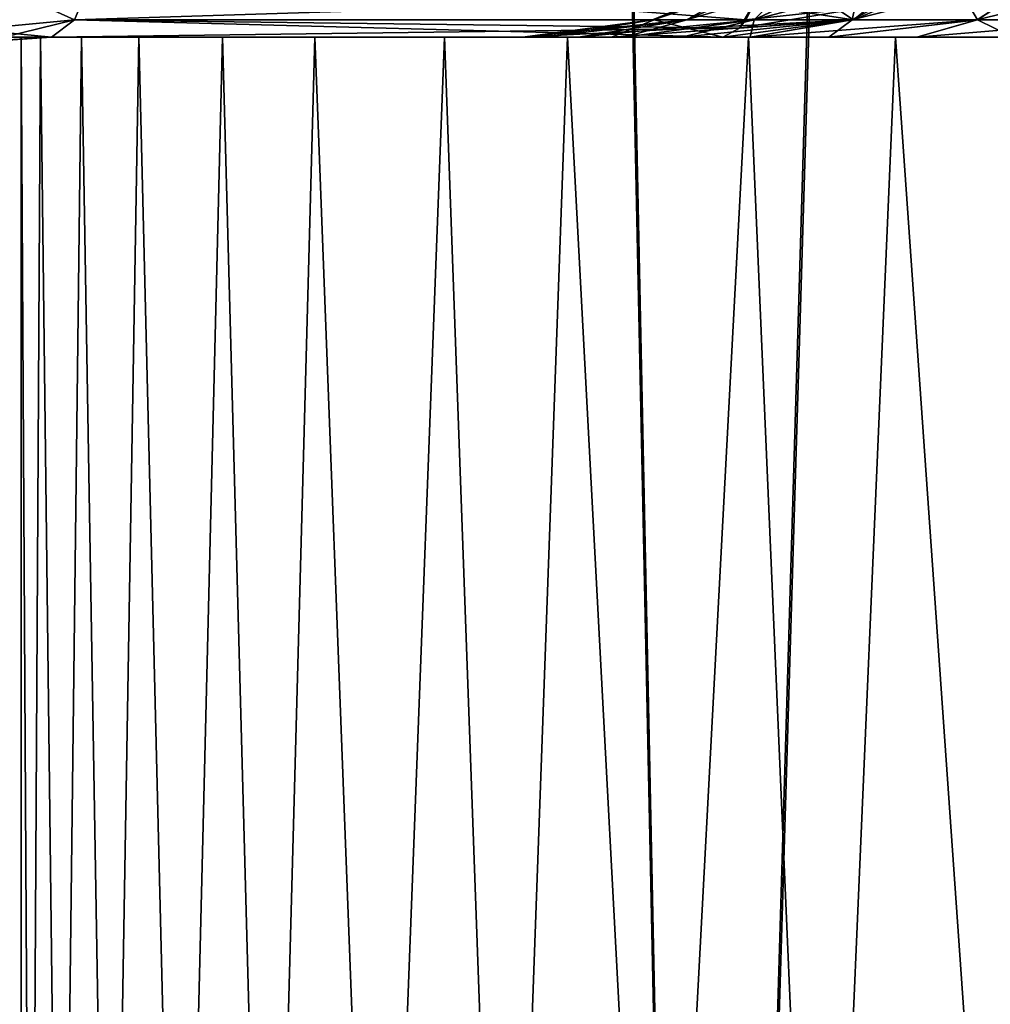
# Model space of a CAD drawing. Header units: millimetres. Extents: x -271.8 to -228.2, y -33.7 to 39.
# Tile 81 of 256: x -267.499 to -266.93, y 14.733 to 15.31. Entities that reach past the tile are written whole.
import ezdxf

# ---------------------------------------------------------------- set-up
doc = ezdxf.new("R2010")
doc.units = ezdxf.units.MM
doc.header["$LTSCALE"] = 21.359881
for name, color, linetype in [('104', 7, 'CONTINUOUS'), ('105', 7, 'CONTINUOUS'), ('13', 7, 'CONTINUOUS'), ('185', 7, 'CONTINUOUS'), ('186', 7, 'CONTINUOUS'), ('189', 7, 'CONTINUOUS'), ('190', 7, 'CONTINUOUS'), ('191', 7, 'CONTINUOUS'), ('23', 7, 'CONTINUOUS'), ('247', 7, 'CONTINUOUS'), ('254', 7, 'CONTINUOUS'), ('255', 7, 'CONTINUOUS'), ('264', 7, 'CONTINUOUS'), ('67', 7, 'CONTINUOUS'), ('68', 7, 'CONTINUOUS'), ('70', 7, 'CONTINUOUS'), ('77', 7, 'CONTINUOUS'), ('79', 7, 'CONTINUOUS'), ('80', 7, 'CONTINUOUS'), ('98', 7, 'CONTINUOUS')]:
    doc.layers.add(name, color=color, linetype=linetype)

msp = doc.modelspace()

# ---------------------------------------------------------------- linework, layer by layer
at = {"layer": '104', "color": 3, "linetype": 'Continuous'}
for points in [[(-267.48069, 15.3, -2.77769), (-267.52767, 15.3, -2.46389), (-267.64537, 15.28986, -2.16211), (-267.48069, 15.3, -2.77769)], [(-267.48069, 15.3, -2.77769), (-267.64537, 15.28986, -2.16211), (-267.51921, 15.29743, -2.78515), (-267.48069, 15.3, -2.77769)]]:
    msp.add_3dface(points, dxfattribs=at)
at = {"layer": '105', "color": 3, "linetype": 'Continuous'}
for points in [[(-267.12708, 15.31022, 1.80899), (-267.05506, 15.34023, 1.80138), (-267.01002, 15.31022, 2.69606), (-267.12708, 15.31022, 1.80899)], [(-267.01002, 15.31022, 2.69606), (-267.05506, 15.34023, 1.80138), (-266.93856, 15.34019, 2.68474), (-267.01002, 15.31022, 2.69606)], [(-267.15201, 15.3, 2.25796), (-267.2043, 15.3, 1.81715), (-267.12708, 15.31022, 1.80899), (-267.15201, 15.3, 2.25796)], [(-267.08671, 15.3, 2.70822), (-267.15201, 15.3, 2.25796), (-267.12708, 15.31022, 1.80899), (-267.08671, 15.3, 2.70822)], [(-267.08671, 15.3, 2.70822), (-267.12708, 15.31022, 1.80899), (-267.01002, 15.31022, 2.69606), (-267.08671, 15.3, 2.70822)]]:
    msp.add_3dface(points, dxfattribs=at)
at = {"layer": '13', "color": 98, "linetype": 'Continuous', "true_color": 0x001a00}
for points in [[(-267.49848, 15.3, -0.23042), (-267.46308, 15.3, -1.13618), (-267.48707, 13.3, -0.67248), (-267.49848, 15.3, -0.23042)], [(-267.48707, 15.3, 0.67248), (-267.49848, 15.3, -0.23042), (-267.49848, 13.3, 0.23042), (-267.48707, 15.3, 0.67248)], [(-267.49848, 13.3, 0.23042), (-267.49848, 15.3, -0.23042), (-267.48707, 13.3, -0.67248), (-267.49848, 13.3, 0.23042)], [(-267.46308, 13.3, 1.13618), (-267.48707, 15.3, 0.67248), (-267.49848, 13.3, 0.23042), (-267.46308, 13.3, 1.13618)], [(-267.48707, 13.3, -0.67248), (-267.46308, 15.3, -1.13618), (-267.4294, 13.3, -1.57032), (-267.48707, 13.3, -0.67248)], [(-267.4294, 15.3, 1.57032), (-267.48707, 15.3, 0.67248), (-267.46308, 13.3, 1.13618), (-267.4294, 15.3, 1.57032)], [(-267.46308, 15.3, -1.13618), (-267.38039, 15.3, -2.04256), (-267.4294, 13.3, -1.57032), (-267.46308, 15.3, -1.13618)], [(-267.38039, 13.3, 2.04256), (-267.4294, 15.3, 1.57032), (-267.46308, 13.3, 1.13618), (-267.38039, 13.3, 2.04256)], [(-267.4294, 13.3, -1.57032), (-267.38039, 15.3, -2.04256), (-267.32609, 13.3, -2.46099), (-267.4294, 13.3, -1.57032)], [(-267.32609, 15.3, 2.46099), (-267.4294, 15.3, 1.57032), (-267.38039, 13.3, 2.04256), (-267.32609, 15.3, 2.46099)], [(-267.38039, 15.3, -2.04256), (-267.25003, 15.3, -2.94727), (-267.32609, 13.3, -2.46099), (-267.38039, 15.3, -2.04256)], [(-267.25003, 13.3, 2.94727), (-267.32609, 15.3, 2.46099), (-267.38039, 13.3, 2.04256), (-267.25003, 13.3, 2.94727)], [(-267.32609, 13.3, -2.46099), (-267.25003, 15.3, -2.94727), (-267.17785, 13.3, -3.3424), (-267.32609, 13.3, -2.46099)], [(-267.17785, 15.3, 3.3424), (-267.32609, 15.3, 2.46099), (-267.25003, 13.3, 2.94727), (-267.17785, 15.3, 3.3424)], [(-267.25003, 15.3, -2.94727), (-267.0717, 15.3, -3.84797), (-267.17785, 13.3, -3.3424), (-267.25003, 15.3, -2.94727)], [(-267.0717, 13.3, 3.84797), (-267.17785, 15.3, 3.3424), (-267.25003, 13.3, 2.94727), (-267.0717, 13.3, 3.84797)], [(-267.17785, 13.3, -3.3424), (-267.0717, 15.3, -3.84797), (-266.98542, 13.3, -4.21253), (-267.17785, 13.3, -3.3424)], [(-266.98542, 15.3, 4.21253), (-267.17785, 15.3, 3.3424), (-267.0717, 13.3, 3.84797), (-266.98542, 15.3, 4.21253)], [(-267.0717, 15.3, -3.84797), (-266.84521, 15.3, -4.74225), (-266.98542, 13.3, -4.21253), (-267.0717, 15.3, -3.84797)], [(-266.84521, 13.3, 4.74225), (-266.98542, 15.3, 4.21253), (-267.0717, 13.3, 3.84797), (-266.84521, 13.3, 4.74225)], [(-266.98542, 13.3, -4.21253), (-266.84521, 15.3, -4.74225), (-266.74965, 13.3, -5.06943), (-266.98542, 13.3, -4.21253)], [(-266.74965, 15.3, 5.06943), (-266.98542, 15.3, 4.21253), (-266.84521, 13.3, 4.74225), (-266.74965, 15.3, 5.06943)]]:
    msp.add_3dface(points, dxfattribs=at)
at = {"layer": '185', "color": 3, "linetype": 'Continuous'}
for points in [[(-267.46726, 15.31014, -2.85386), (-267.45468, 15.34007, -2.92521), (-267.07323, 15.31021, -2.78464), (-267.46726, 15.31014, -2.85386)], [(-267.07323, 15.31021, -2.78464), (-267.45468, 15.34007, -2.92521), (-267.06679, 15.3228, -2.82118), (-267.07323, 15.31021, -2.78464)], [(-267.08671, 15.3, -2.70822), (-267.48069, 15.3, -2.77769), (-267.46726, 15.31014, -2.85386), (-267.08671, 15.3, -2.70822)], [(-267.07695, 15.30531, -2.76357), (-267.46726, 15.31014, -2.85386), (-267.07323, 15.31021, -2.78464), (-267.07695, 15.30531, -2.76357)], [(-267.08671, 15.3, -2.70822), (-267.46726, 15.31014, -2.85386), (-267.07695, 15.30531, -2.76357), (-267.08671, 15.3, -2.70822)]]:
    msp.add_3dface(points, dxfattribs=at)
at = {"layer": '186', "color": 3, "linetype": 'Continuous'}
for points in [[(-267.45468, 15.34007, -2.92521), (-267.46726, 15.31014, -2.85386), (-267.52675, 15.30443, -2.86531), (-267.45468, 15.34007, -2.92521)], [(-267.51998, 15.33402, -2.93759), (-267.45468, 15.34007, -2.92521), (-267.52675, 15.30443, -2.86531), (-267.51998, 15.33402, -2.93759)], [(-267.46726, 15.31014, -2.85386), (-267.51921, 15.29743, -2.78515), (-267.52675, 15.30443, -2.86531), (-267.46726, 15.31014, -2.85386)], [(-267.48069, 15.3, -2.77769), (-267.51921, 15.29743, -2.78515), (-267.46726, 15.31014, -2.85386), (-267.48069, 15.3, -2.77769)]]:
    msp.add_3dface(points, dxfattribs=at)
at = {"layer": '189', "color": 3, "linetype": 'Continuous'}
for points in [[(-267.01002, 15.31022, 2.69606), (-266.93856, 15.34019, 2.68474), (-267.00026, 15.31796, 2.7628), (-267.01002, 15.31022, 2.69606)], [(-267.00026, 15.31796, 2.7628), (-267.06679, 15.3228, 2.82118), (-267.07324, 15.3102, 2.78461), (-267.00026, 15.31796, 2.7628)], [(-267.07695, 15.30531, 2.76357), (-267.01002, 15.31022, 2.69606), (-267.00026, 15.31796, 2.7628), (-267.07695, 15.30531, 2.76357)], [(-267.07695, 15.30531, 2.76357), (-267.00026, 15.31796, 2.7628), (-267.07324, 15.3102, 2.78461), (-267.07695, 15.30531, 2.76357)], [(-267.08671, 15.3, 2.70822), (-267.01002, 15.31022, 2.69606), (-267.07695, 15.30531, 2.76357), (-267.08671, 15.3, 2.70822)]]:
    msp.add_3dface(points, dxfattribs=at)
at = {"layer": '190', "color": 3, "linetype": 'Continuous'}
for points in [[(-267.46726, 15.31014, 2.85386), (-267.06679, 15.3228, 2.82118), (-267.45468, 15.34007, 2.92521), (-267.46726, 15.31014, 2.85386)], [(-267.07324, 15.3102, 2.78461), (-267.06679, 15.3228, 2.82118), (-267.46726, 15.31014, 2.85386), (-267.07324, 15.3102, 2.78461)], [(-267.48069, 15.3, 2.77769), (-267.07695, 15.30531, 2.76357), (-267.46726, 15.31014, 2.85386), (-267.48069, 15.3, 2.77769)], [(-267.07695, 15.30531, 2.76357), (-267.07324, 15.3102, 2.78461), (-267.46726, 15.31014, 2.85386), (-267.07695, 15.30531, 2.76357)], [(-267.48069, 15.3, 2.77769), (-267.08671, 15.3, 2.70822), (-267.07695, 15.30531, 2.76357), (-267.48069, 15.3, 2.77769)]]:
    msp.add_3dface(points, dxfattribs=at)
at = {"layer": '191', "color": 3, "linetype": 'Continuous'}
for points in [[(-267.46726, 15.31014, 2.85386), (-267.45468, 15.34007, 2.92521), (-267.51998, 15.33402, 2.93759), (-267.46726, 15.31014, 2.85386)], [(-267.46726, 15.31014, 2.85386), (-267.51998, 15.33402, 2.93759), (-267.52675, 15.30443, 2.86531), (-267.46726, 15.31014, 2.85386)], [(-267.48069, 15.3, 2.77769), (-267.46726, 15.31014, 2.85386), (-267.52675, 15.30443, 2.86531), (-267.48069, 15.3, 2.77769)], [(-267.5205, 15.29725, 2.7854), (-267.48069, 15.3, 2.77769), (-267.52675, 15.30443, 2.86531), (-267.5205, 15.29725, 2.7854)]]:
    msp.add_3dface(points, dxfattribs=at)
at = {"layer": '23', "color": 98, "linetype": 'Continuous', "true_color": 0x001a00}
for points in [[(-267.46308, 15.3, -1.13618), (-267.49848, 15.3, -0.23042), (-267.48707, 15.3, 0.67248), (-267.46308, 15.3, -1.13618)], [(-267.46308, 15.3, -1.13618), (-267.48707, 15.3, 0.67248), (-267.4294, 15.3, 1.57032), (-267.46308, 15.3, -1.13618)], [(-267.38039, 15.3, -2.04256), (-267.46308, 15.3, -1.13618), (-267.4294, 15.3, 1.57032), (-267.38039, 15.3, -2.04256)], [(-267.38039, 15.3, -2.04256), (-267.4294, 15.3, 1.57032), (-267.32609, 15.3, 2.46099), (-267.38039, 15.3, -2.04256)], [(-267.25003, 15.3, -2.94727), (-267.38039, 15.3, -2.04256), (-267.32609, 15.3, 2.46099), (-267.25003, 15.3, -2.94727)], [(-267.25003, 15.3, -2.94727), (-267.32609, 15.3, 2.46099), (-267.17785, 15.3, 3.3424), (-267.25003, 15.3, -2.94727)], [(-267.0717, 15.3, -3.84797), (-267.25003, 15.3, -2.94727), (-267.17785, 15.3, 3.3424), (-267.0717, 15.3, -3.84797)], [(-267.0717, 15.3, -3.84797), (-267.17785, 15.3, 3.3424), (-266.98542, 15.3, 4.21253), (-267.0717, 15.3, -3.84797)], [(-266.84521, 15.3, -4.74225), (-267.0717, 15.3, -3.84797), (-266.98542, 15.3, 4.21253), (-266.84521, 15.3, -4.74225)], [(-266.84521, 15.3, -4.74225), (-266.98542, 15.3, 4.21253), (-266.74965, 15.3, 5.06943), (-266.84521, 15.3, -4.74225)]]:
    msp.add_3dface(points, dxfattribs=at)
at = {"layer": '247', "color": 3, "linetype": 'Continuous'}
for points in [[(-267.05506, 15.34023, 1.80138), (-267.12708, 15.31022, 1.80899), (-267.1277, 15.31022, 1.70543), (-267.05506, 15.34023, 1.80138)], [(-267.05506, 15.34023, 1.80138), (-267.1277, 15.31022, 1.70543), (-267.05559, 15.34023, 1.71218), (-267.05506, 15.34023, 1.80138)], [(-267.1277, 15.31022, 1.70543), (-267.10787, 15.31022, 1.60378), (-267.05559, 15.34023, 1.71218), (-267.1277, 15.31022, 1.70543)], [(-267.10787, 15.31022, 1.60378), (-267.06837, 15.31022, 1.50804), (-267.03851, 15.34023, 1.62462), (-267.10787, 15.31022, 1.60378)], [(-267.05559, 15.34023, 1.71218), (-267.10787, 15.31022, 1.60378), (-267.03851, 15.34023, 1.62462), (-267.05559, 15.34023, 1.71218)], [(-267.06837, 15.31022, 1.50804), (-267.01077, 15.31022, 1.42197), (-267.00449, 15.34023, 1.54215), (-267.06837, 15.31022, 1.50804)], [(-267.03851, 15.34023, 1.62462), (-267.06837, 15.31022, 1.50804), (-267.00449, 15.34023, 1.54215), (-267.03851, 15.34023, 1.62462)], [(-267.01077, 15.31022, 1.42197), (-266.93731, 15.31022, 1.34896), (-266.95487, 15.34023, 1.46802), (-267.01077, 15.31022, 1.42197)], [(-267.00449, 15.34023, 1.54215), (-267.01077, 15.31022, 1.42197), (-266.95487, 15.34023, 1.46802), (-267.00449, 15.34023, 1.54215)], [(-266.95487, 15.34023, 1.46802), (-266.93731, 15.31022, 1.34896), (-266.8916, 15.34023, 1.40513), (-266.95487, 15.34023, 1.46802)], [(-266.93731, 15.31022, 1.34896), (-266.8509, 15.31022, 1.29188), (-266.8916, 15.34023, 1.40513), (-266.93731, 15.31022, 1.34896)], [(-267.2043, 15.3, 1.81715), (-267.20319, 15.3, 1.68139), (-267.12708, 15.31022, 1.80899), (-267.2043, 15.3, 1.81715)], [(-267.20319, 15.3, 1.68139), (-267.19112, 15.3, 1.61439), (-267.1277, 15.31022, 1.70543), (-267.20319, 15.3, 1.68139)], [(-267.12708, 15.31022, 1.80899), (-267.20319, 15.3, 1.68139), (-267.1277, 15.31022, 1.70543), (-267.12708, 15.31022, 1.80899)], [(-267.19112, 15.3, 1.61439), (-267.17153, 15.3, 1.54919), (-267.10787, 15.31022, 1.60378), (-267.19112, 15.3, 1.61439)], [(-267.1277, 15.31022, 1.70543), (-267.19112, 15.3, 1.61439), (-267.10787, 15.31022, 1.60378), (-267.1277, 15.31022, 1.70543)], [(-267.17153, 15.3, 1.54919), (-267.14469, 15.3, 1.48663), (-267.10787, 15.31022, 1.60378), (-267.17153, 15.3, 1.54919)], [(-267.14469, 15.3, 1.48663), (-267.11093, 15.3, 1.42751), (-267.06837, 15.31022, 1.50804), (-267.14469, 15.3, 1.48663)], [(-267.10787, 15.31022, 1.60378), (-267.14469, 15.3, 1.48663), (-267.06837, 15.31022, 1.50804), (-267.10787, 15.31022, 1.60378)], [(-267.11093, 15.3, 1.42751), (-267.07069, 15.3, 1.3726), (-267.06837, 15.31022, 1.50804), (-267.11093, 15.3, 1.42751)], [(-267.07069, 15.3, 1.3726), (-267.02449, 15.3, 1.3226), (-267.01077, 15.31022, 1.42197), (-267.07069, 15.3, 1.3726)], [(-267.06837, 15.31022, 1.50804), (-267.07069, 15.3, 1.3726), (-267.01077, 15.31022, 1.42197), (-267.06837, 15.31022, 1.50804)], [(-267.02449, 15.3, 1.3226), (-266.97292, 15.3, 1.27815), (-266.93731, 15.31022, 1.34896), (-267.02449, 15.3, 1.3226)], [(-267.01077, 15.31022, 1.42197), (-267.02449, 15.3, 1.3226), (-266.93731, 15.31022, 1.34896), (-267.01077, 15.31022, 1.42197)], [(-266.97292, 15.3, 1.27815), (-266.91665, 15.3, 1.23983), (-266.93731, 15.31022, 1.34896), (-266.97292, 15.3, 1.27815)], [(-266.93731, 15.31022, 1.34896), (-266.91665, 15.3, 1.23983), (-266.8509, 15.31022, 1.29188), (-266.93731, 15.31022, 1.34896)]]:
    msp.add_3dface(points, dxfattribs=at)
at = {"layer": '254', "color": 3, "linetype": 'Continuous'}
for points in [[(-267.05586, 15.34007, -1.71215), (-267.03877, 15.34007, -1.62454), (-267.128, 15.31014, -1.7054), (-267.05586, 15.34007, -1.71215)], [(-267.12739, 15.31014, -1.80902), (-267.05586, 15.34007, -1.71215), (-267.128, 15.31014, -1.7054), (-267.12739, 15.31014, -1.80902)], [(-267.128, 15.31014, -1.7054), (-267.03877, 15.34007, -1.62454), (-267.10816, 15.31014, -1.60369), (-267.128, 15.31014, -1.7054)], [(-267.09038, 15.32273, -1.80511), (-267.05586, 15.34007, -1.71215), (-267.12739, 15.31014, -1.80902), (-267.09038, 15.32273, -1.80511)], [(-267.03877, 15.34007, -1.62454), (-267.00473, 15.34007, -1.54203), (-267.10816, 15.31014, -1.60369), (-267.03877, 15.34007, -1.62454)], [(-267.10816, 15.31014, -1.60369), (-267.00473, 15.34007, -1.54203), (-267.06864, 15.31014, -1.50789), (-267.10816, 15.31014, -1.60369)], [(-267.00473, 15.34007, -1.54203), (-266.95508, 15.34007, -1.46785), (-267.06864, 15.31014, -1.50789), (-267.00473, 15.34007, -1.54203)], [(-267.06864, 15.31014, -1.50789), (-266.95508, 15.34007, -1.46785), (-267.011, 15.31014, -1.42178), (-267.06864, 15.31014, -1.50789)], [(-266.95508, 15.34007, -1.46785), (-266.89177, 15.34007, -1.40492), (-267.011, 15.31014, -1.42178), (-266.95508, 15.34007, -1.46785)], [(-267.011, 15.31014, -1.42178), (-266.89177, 15.34007, -1.40492), (-266.9375, 15.31014, -1.34872), (-267.011, 15.31014, -1.42178)], [(-266.89177, 15.34007, -1.40492), (-266.81729, 15.34007, -1.35573), (-266.9375, 15.31014, -1.34872), (-266.89177, 15.34007, -1.40492)], [(-266.9375, 15.31014, -1.34872), (-266.81729, 15.34007, -1.35573), (-266.85104, 15.31014, -1.29161), (-266.9375, 15.31014, -1.34872)], [(-267.20319, 15.3, -1.68136), (-267.2043, 15.3, -1.81715), (-267.128, 15.31014, -1.7054), (-267.20319, 15.3, -1.68136)], [(-267.2043, 15.3, -1.81715), (-267.12739, 15.31014, -1.80902), (-267.128, 15.31014, -1.7054), (-267.2043, 15.3, -1.81715)], [(-267.19112, 15.3, -1.61437), (-267.20319, 15.3, -1.68136), (-267.10816, 15.31014, -1.60369), (-267.19112, 15.3, -1.61437)], [(-267.20319, 15.3, -1.68136), (-267.128, 15.31014, -1.7054), (-267.10816, 15.31014, -1.60369), (-267.20319, 15.3, -1.68136)], [(-267.17153, 15.3, -1.54917), (-267.19112, 15.3, -1.61437), (-267.10816, 15.31014, -1.60369), (-267.17153, 15.3, -1.54917)], [(-267.14468, 15.3, -1.48662), (-267.17153, 15.3, -1.54917), (-267.06864, 15.31014, -1.50789), (-267.14468, 15.3, -1.48662)], [(-267.17153, 15.3, -1.54917), (-267.10816, 15.31014, -1.60369), (-267.06864, 15.31014, -1.50789), (-267.17153, 15.3, -1.54917)], [(-267.11093, 15.3, -1.4275), (-267.14468, 15.3, -1.48662), (-267.06864, 15.31014, -1.50789), (-267.11093, 15.3, -1.4275)], [(-267.07069, 15.3, -1.3726), (-267.11093, 15.3, -1.4275), (-267.011, 15.31014, -1.42178), (-267.07069, 15.3, -1.3726)], [(-267.11093, 15.3, -1.4275), (-267.06864, 15.31014, -1.50789), (-267.011, 15.31014, -1.42178), (-267.11093, 15.3, -1.4275)], [(-267.0245, 15.3, -1.3226), (-267.07069, 15.3, -1.3726), (-266.9375, 15.31014, -1.34872), (-267.0245, 15.3, -1.3226)], [(-267.07069, 15.3, -1.3726), (-267.011, 15.31014, -1.42178), (-266.9375, 15.31014, -1.34872), (-267.07069, 15.3, -1.3726)], [(-266.97293, 15.3, -1.27816), (-267.0245, 15.3, -1.3226), (-266.9375, 15.31014, -1.34872), (-266.97293, 15.3, -1.27816)], [(-266.91667, 15.3, -1.23984), (-266.97293, 15.3, -1.27816), (-266.85104, 15.31014, -1.29161), (-266.91667, 15.3, -1.23984)], [(-266.97293, 15.3, -1.27816), (-266.9375, 15.31014, -1.34872), (-266.85104, 15.31014, -1.29161), (-266.97293, 15.3, -1.27816)]]:
    msp.add_3dface(points, dxfattribs=at)
at = {"layer": '255', "color": 3, "linetype": 'Continuous'}
for points in [[(-266.93856, 15.34019, -2.68474), (-267.09038, 15.32273, -1.80511), (-267.01002, 15.31022, -2.69606), (-266.93856, 15.34019, -2.68474)], [(-267.09038, 15.32273, -1.80511), (-267.12739, 15.31014, -1.80902), (-267.01002, 15.31022, -2.69606), (-267.09038, 15.32273, -1.80511)], [(-267.2043, 15.3, -1.81715), (-267.15203, 15.3, -2.25788), (-267.01002, 15.31022, -2.69606), (-267.2043, 15.3, -1.81715)], [(-267.12739, 15.31014, -1.80902), (-267.2043, 15.3, -1.81715), (-267.01002, 15.31022, -2.69606), (-267.12739, 15.31014, -1.80902)], [(-267.15203, 15.3, -2.25788), (-267.08671, 15.3, -2.70822), (-267.01002, 15.31022, -2.69606), (-267.15203, 15.3, -2.25788)]]:
    msp.add_3dface(points, dxfattribs=at)
at = {"layer": '264', "color": 3, "linetype": 'Continuous'}
for points in [[(-266.93856, 15.34019, -2.68474), (-267.01002, 15.31022, -2.69606), (-267.00025, 15.31796, -2.7628), (-266.93856, 15.34019, -2.68474)], [(-267.07695, 15.30531, -2.76357), (-267.07323, 15.31021, -2.78464), (-267.06679, 15.3228, -2.82118), (-267.07695, 15.30531, -2.76357)], [(-267.07695, 15.30531, -2.76357), (-267.06679, 15.3228, -2.82118), (-267.00025, 15.31796, -2.7628), (-267.07695, 15.30531, -2.76357)], [(-267.01002, 15.31022, -2.69606), (-267.07695, 15.30531, -2.76357), (-267.00025, 15.31796, -2.7628), (-267.01002, 15.31022, -2.69606)], [(-267.08671, 15.3, -2.70822), (-267.07695, 15.30531, -2.76357), (-267.01002, 15.31022, -2.69606), (-267.08671, 15.3, -2.70822)]]:
    msp.add_3dface(points, dxfattribs=at)
at = {"layer": '67', "color": 3, "linetype": 'Continuous'}
for points in [[(-268.02007, 39, -12.17947), (-266.92226, 39, -13.6638), (-267.6441, 13, -11.92529), (-268.02007, 39, -12.17947)], [(-267.6441, 13, -11.92529), (-266.92226, 39, -13.6638), (-266.56917, 13, -13.37869), (-267.6441, 13, -11.92529)]]:
    msp.add_3dface(points, dxfattribs=at)
at = {"layer": '68', "color": 3, "linetype": 'Continuous'}
for points in [[(-266.92226, 39, 13.6638), (-268.02007, 39, 12.17947), (-266.56917, 13, 13.37869), (-266.92226, 39, 13.6638)], [(-266.56917, 13, 13.37869), (-268.02007, 39, 12.17947), (-267.6441, 13, 11.92529), (-266.56917, 13, 13.37869)]]:
    msp.add_3dface(points, dxfattribs=at)
at = {"layer": '70', "color": 3, "linetype": 'Continuous'}
for points in [[(-267.52767, 15.3, -2.46389), (-267.48069, 15.3, -2.77769), (-267.52763, 15.3, 2.46419), (-267.52767, 15.3, -2.46389)], [(-267.52763, 15.3, 2.46419), (-267.48069, 15.3, -2.77769), (-267.48069, 15.3, 2.77769), (-267.52763, 15.3, 2.46419)], [(-267.15203, 15.3, -2.25788), (-267.2043, 15.3, -1.81715), (-267.48069, 15.3, -2.77769), (-267.15203, 15.3, -2.25788)], [(-267.48069, 15.3, -2.77769), (-267.2043, 15.3, -1.81715), (-267.48069, 15.3, 2.77769), (-267.48069, 15.3, -2.77769)], [(-267.48069, 15.3, 2.77769), (-267.2043, 15.3, -1.81715), (-267.2043, 15.3, 1.81715), (-267.48069, 15.3, 2.77769)], [(-267.08671, 15.3, -2.70822), (-267.15203, 15.3, -2.25788), (-267.48069, 15.3, -2.77769), (-267.08671, 15.3, -2.70822)], [(-267.08671, 15.3, 2.70822), (-267.48069, 15.3, 2.77769), (-267.15201, 15.3, 2.25796), (-267.08671, 15.3, 2.70822)], [(-267.15201, 15.3, 2.25796), (-267.48069, 15.3, 2.77769), (-267.2043, 15.3, 1.81715), (-267.15201, 15.3, 2.25796)], [(-267.2043, 15.3, -1.81715), (-267.20319, 15.3, -1.68136), (-267.2043, 15.3, 1.81715), (-267.2043, 15.3, -1.81715)], [(-267.2043, 15.3, 1.81715), (-267.20319, 15.3, -1.68136), (-267.20319, 15.3, 1.68139), (-267.2043, 15.3, 1.81715)], [(-267.20319, 15.3, -1.68136), (-267.19112, 15.3, -1.61437), (-267.20319, 15.3, 1.68139), (-267.20319, 15.3, -1.68136)], [(-267.20319, 15.3, 1.68139), (-267.19112, 15.3, -1.61437), (-267.19112, 15.3, 1.61439), (-267.20319, 15.3, 1.68139)], [(-267.19112, 15.3, -1.61437), (-267.17153, 15.3, -1.54917), (-267.19112, 15.3, 1.61439), (-267.19112, 15.3, -1.61437)], [(-267.19112, 15.3, 1.61439), (-267.17153, 15.3, -1.54917), (-267.17153, 15.3, 1.54919), (-267.19112, 15.3, 1.61439)], [(-267.17153, 15.3, -1.54917), (-267.14468, 15.3, -1.48662), (-267.17153, 15.3, 1.54919), (-267.17153, 15.3, -1.54917)], [(-267.17153, 15.3, 1.54919), (-267.14468, 15.3, -1.48662), (-267.14469, 15.3, 1.48663), (-267.17153, 15.3, 1.54919)], [(-267.14468, 15.3, -1.48662), (-267.11093, 15.3, -1.4275), (-267.14469, 15.3, 1.48663), (-267.14468, 15.3, -1.48662)], [(-267.14469, 15.3, 1.48663), (-267.11093, 15.3, -1.4275), (-267.11093, 15.3, 1.42751), (-267.14469, 15.3, 1.48663)], [(-267.11093, 15.3, -1.4275), (-267.07069, 15.3, -1.3726), (-267.11093, 15.3, 1.42751), (-267.11093, 15.3, -1.4275)], [(-267.11093, 15.3, 1.42751), (-267.07069, 15.3, -1.3726), (-267.07069, 15.3, 1.3726), (-267.11093, 15.3, 1.42751)], [(-267.07069, 15.3, -1.3726), (-267.0245, 15.3, -1.3226), (-267.07069, 15.3, 1.3726), (-267.07069, 15.3, -1.3726)], [(-267.07069, 15.3, 1.3726), (-267.0245, 15.3, -1.3226), (-267.02449, 15.3, 1.3226), (-267.07069, 15.3, 1.3726)], [(-267.0245, 15.3, -1.3226), (-266.97293, 15.3, -1.27816), (-267.02449, 15.3, 1.3226), (-267.0245, 15.3, -1.3226)], [(-267.02449, 15.3, 1.3226), (-266.97293, 15.3, -1.27816), (-266.97292, 15.3, 1.27815), (-267.02449, 15.3, 1.3226)], [(-266.97293, 15.3, -1.27816), (-266.91667, 15.3, -1.23984), (-266.97292, 15.3, 1.27815), (-266.97293, 15.3, -1.27816)], [(-266.97292, 15.3, 1.27815), (-266.91667, 15.3, -1.23984), (-266.91665, 15.3, 1.23983), (-266.97292, 15.3, 1.27815)]]:
    msp.add_3dface(points, dxfattribs=at)
at = {"layer": '77', "color": 3, "linetype": 'Continuous'}
for points in [[(-268.32977, 32.206, -9.02521), (-267.96382, 13.30524, -9.02019), (-267.49029, 32.206, -10.56053), (-268.32977, 32.206, -9.02521)], [(-267.96382, 13.30524, -9.02019), (-267.09696, 13.30524, -10.57151), (-267.49029, 32.206, -10.56053), (-267.96382, 13.30524, -9.02019)], [(-267.49029, 32.206, -10.56053), (-267.09696, 13.30524, -10.57151), (-266.52252, 32.206, -12.01838), (-267.49029, 32.206, -10.56053)], [(-267.09696, 13.30524, -10.57151), (-266.09646, 13.30524, -12.04021), (-266.52252, 32.206, -12.01838), (-267.09696, 13.30524, -10.57151)]]:
    msp.add_3dface(points, dxfattribs=at)
at = {"layer": '79', "color": 3, "linetype": 'Continuous'}
for points in [[(-269.43919, 21.56454, 3.42765), (-269.29708, 13.3, 3.4026), (-267.03461, 20.72542, 3.00366), (-269.43919, 21.56454, 3.42765)], [(-267.03461, 20.72542, 3.00366), (-269.29708, 13.3, 3.4026), (-267.89226, 15.37201, 3.15489), (-267.03461, 20.72542, 3.00366)]]:
    msp.add_3dface(points, dxfattribs=at)
at = {"layer": '80', "color": 3, "linetype": 'Continuous'}
for points in [[(-267.09696, 13.30524, 10.57151), (-267.96382, 13.30524, 9.02019), (-267.50021, 32.206, 10.54408), (-267.09696, 13.30524, 10.57151)], [(-266.5338, 32.206, 12.00285), (-267.09696, 13.30524, 10.57151), (-267.50021, 32.206, 10.54408), (-266.5338, 32.206, 12.00285)], [(-266.09646, 13.30524, 12.04021), (-267.09696, 13.30524, 10.57151), (-266.5338, 32.206, 12.00285), (-266.09646, 13.30524, 12.04021)]]:
    msp.add_3dface(points, dxfattribs=at)
at = {"layer": '98', "color": 3, "linetype": 'Continuous'}
msp.add_3dface([(-267.52763, 15.3, 2.46419), (-267.48069, 15.3, 2.77769), (-267.5205, 15.29725, 2.7854), (-267.52763, 15.3, 2.46419)], dxfattribs=at)

doc.saveas('drawing.dxf')
